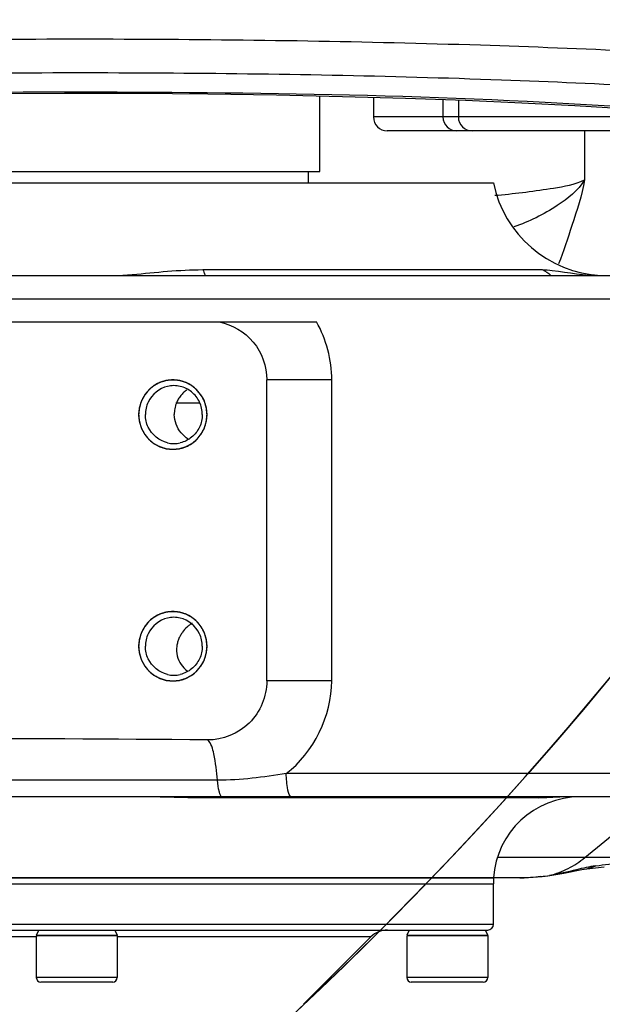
# Model space of a CAD drawing. Header units: millimetres. Extents: x 0 to 11890, y 0 to 8410.
# Tile 51 of 104: x 6123 to 6173, y 2474 to 2559. Entities that reach past the tile are written whole.
import ezdxf

# ---------------------------------------------------------------- set-up
doc = ezdxf.new("R2010")
doc.units = ezdxf.units.MM
doc.header["$LTSCALE"] = 653.95
doc.layers.get('0').update_dxf_attribs({"linetype": 'CONTINUOUS'})
for name, color, linetype in [('304102000082DXF_CONTINUOUS_LINE', 7, 'CONTINUOUS'), ('304102000231DXF_CONTINUOUS_LINE', 7, 'CONTINUOUS'), ('304104000215DXF_CONTINUOUS_LINE', 7, 'CONTINUOUS'), ('304104000218DXF_CONTINUOUS_LINE', 7, 'CONTINUOUS'), ('304105000174DXF_CONTINUOUS_LINE', 7, 'CONTINUOUS'), ('501023000069DXF_CONTINUOUS_LINE', 7, 'CONTINUOUS'), ('501023000271DXF_CONTINUOUS_LINE', 7, 'CONTINUOUS'), ('604006000001DXF_CONTINUOUS_LINE', 7, 'CONTINUOUS'), ('RB30-1-B-JSZL_DXF_DIMENSION', 7, 'CONTINUOUS')]:
    doc.layers.add(name, color=color, linetype=linetype)
doc.styles.get("Standard").update_dxf_attribs({"font": 'txt', "width": 0.7})
doc.dimstyles.new('DIMSTYLE_12', dxfattribs={"dimtxt": 70, "dimasz": 50, "dimexe": 1.5, "dimexo": 0, "dimtad": 1, "dimdsep": 46, "dimtxsty": 'Standard', "dimblk": '_FILLED', "dimblk1": '_FILLED', "dimblk2": '_FILLED', "dimcen": 0.09, "dimclrt": 5, "dimazin": 2, "dimtp": 0.5, "dimtm": 0.5, "dimtfac": 1, "dimtofl": 0, "dimtmove": 0, "dimatfit": 3, "dimldrblk": '_FILLED', "dimfxl": 0, "dimtolj": 1, "dimarcsym": 0})

# ---------------------------------------------------------------- blocks, each defined once
blk = doc.blocks.new('_FILLED')
at = {"color": 0, "linetype": 'ByBlock'}
blk.add_solid([(0, 0), (-1, 0.17), (-1, -0.17)], dxfattribs=at)
blk = doc.blocks.new('*D29')
at = {"layer": 'RB30-1-B-JSZL_DXF_DIMENSION', "color": 2, "linetype": 'Continuous'}
for p, q in [((6050.28, 2412.147), (5937.979, 2696.796)), ((5937.979, 2696.796), (6127.397, 2216.679)), ((6050.28, 2412.147), (6050.28, 2412.147))]:
    blk.add_line(p, q, dxfattribs=at)
at = {"layer": 'RB30-1-B-JSZL_DXF_DIMENSION', "color": 2, "linetype": 'Continuous', "xscale": 50, "yscale": 50, "zscale": 50, "rotation": 111.5291751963}
blk.add_blockref('_FILLED', (6050.28, 2412.147), dxfattribs=at)

msp = doc.modelspace()

# ---------------------------------------------------------------- linework, layer by layer
at = {"color": 2, "linetype": 'Continuous'}
for radius in [578, 306]:
    msp.add_circle((5937.979, 2696.796), radius, dxfattribs=at)
msp.add_arc((5937.979, 2696.796), 306, 291.53038, 360, dxfattribs=at)
at = {"layer": '304102000082DXF_CONTINUOUS_LINE', "color": 7, "linetype": 'Continuous'}
for p, q in [((6091.981, 2544.796), (6163.978, 2544.796)), ((6045.798, 2536.796), (6197.111, 2536.796)), ((6082.011, 2532.796), (6148.69, 2532.796)), ((6144.394, 2501.797), (6144.394, 2527.796)), ((6194.111, 2491.796), (6058.699, 2491.796)), ((6163.978, 2484.796), (6091.981, 2484.796))]:
    msp.add_line(p, q, dxfattribs=at)
at = {"layer": '304102000082DXF_CONTINUOUS_LINE', "color": 9, "linetype": 'Continuous'}
for p, q in [((6138.854, 2537.31), (6168.176, 2537.31)), ((6045.645, 2534.796), (6196.487, 2534.796)), ((6150.005, 2527.796), (6144.394, 2527.796)), ((6150.005, 2501.796), (6150.005, 2527.796)), ((6138.598, 2525.796), (6136.543, 2525.796)), ((6150.005, 2501.796), (6144.394, 2501.796)), ((6193.497, 2493.796), (6146.079, 2493.796)), ((6140.136, 2493.224), (6090.628, 2493.224)), ((6167.874, 2491.704), (6138.772, 2491.704))]:
    msp.add_line(p, q, dxfattribs=at)
at = {"layer": '304102000082DXF_CONTINUOUS_LINE', "color": 7, "linetype": 'Continuous'}
for centre, radius, start, end in [((6173.777, 2546.796), 10, 191.53696, 267.06672), ((6136.36, 2524.869), 2.427, 89.98024, 103.02772), ((6136.362, 2524.869), 2.427, 76.97228, 90.01976), ((6138.912, 2524.86), 2.512, 169.80786, 181.45997), ((6136.246, 2524.796), 2.982, 358.52165, 1.47835), ((6136.36, 2524.723), 2.427, 256.97228, 270.01976), ((6136.362, 2524.723), 2.427, 269.98024, 283.02772), ((6136.36, 2504.869), 2.427, 89.98024, 103.02772), ((6136.362, 2504.869), 2.427, 76.97228, 90.01976), ((6139.54, 2504.26), 2.995, 132.95215, 144.15006), ((6136.246, 2504.796), 2.982, 358.52165, 1.47835), ((6136.36, 2504.723), 2.427, 256.97228, 270.01976), ((6136.362, 2504.723), 2.427, 269.98024, 283.02772), ((6171.463, 2484.296), 7.5, 90, 176.17745)]:
    msp.add_arc(centre, radius, start, end, dxfattribs=at)
at = {"layer": '304102000082DXF_CONTINUOUS_LINE', "color": 9, "linetype": 'Continuous'}
msp.add_arc((6167.581, 2493.445), 1.766, 279.55115, 286.90222, dxfattribs=at)
for points, knots in [([(6131.107, 2536.796), (6131.663, 2536.796), (6134.246, 2537.009), (6136.823, 2537.31), (6138.854, 2537.31)], [0, 0, 0, 0, 0.215096, 1, 1, 1, 1]), ([(6138.854, 2537.31), (6138.901, 2537.249), (6138.98, 2537.084), (6139.032, 2536.911), (6139.057, 2536.811)], [0, 0, 0, 0, 0.424006, 1, 1, 1, 1]), ([(6168.176, 2537.31), (6168.472, 2537.31), (6170.171, 2537.14), (6171.854, 2536.796), (6173.262, 2536.796)], [0, 0, 0, 0, 0.173502, 1, 1, 1, 1]), ([(6140.136, 2493.224), (6140.085, 2493.989), (6139.918, 2495.136), (6139.609, 2496.416), (6139.277, 2496.704)], [0, 0, 0, 0, 0.635355, 1, 1, 1, 1]), ([(6146.546, 2491.796), (6146.322, 2491.796), (6146.137, 2492.778), (6146.079, 2493.322), (6146.079, 2493.796)], [0, 0, 0, 0, 0.321186, 1, 1, 1, 1]), ([(6140.565, 2491.796), (6140.406, 2491.796), (6140.211, 2492.468), (6140.159, 2492.877), (6140.136, 2493.224)], [0, 0, 0, 0, 0.313992, 1, 1, 1, 1]), ([(6138.772, 2491.704), (6138.783, 2491.71), (6138.804, 2491.726), (6138.823, 2491.745), (6138.832, 2491.756)], [0, 0, 0, 0, 0.471657, 1, 1, 1, 1]), ([(6169.862, 2491.784), (6169.666, 2491.778), (6169.003, 2491.747), (6168.341, 2491.704), (6167.874, 2491.704)], [0, 0, 0, 0, 0.295996, 1, 1, 1, 1])]:
    msp.add_open_spline(points, degree=3, knots=knots, dxfattribs=at)
for points in [[(6168.176, 2537.31), (6168.46, 2537.209), (6168.724, 2537.032), (6168.928, 2536.81)], [(6150.005, 2527.796), (6150.005, 2529.519), (6149.539, 2531.296), (6148.69, 2532.796)], [(6146.079, 2493.796), (6148.439, 2495.599), (6150.006, 2498.825), (6150.005, 2501.796)], [(6146.078, 2493.795), (6144.112, 2493.489), (6142.126, 2493.224), (6140.136, 2493.224)], [(6138.772, 2491.704), (6137.182, 2491.704), (6135.592, 2491.778), (6134.002, 2491.794)]]:
    msp.add_open_spline(points, degree=3, dxfattribs=at)
at = {"layer": '304102000082DXF_CONTINUOUS_LINE', "color": 7, "linetype": 'Continuous'}
for points, knots in [([(6140.285, 2532.796), (6141.405, 2532.578), (6143.566, 2531.312), (6144.394, 2528.947), (6144.394, 2527.796)], [0, 0, 0, 0, 0.497783, 1, 1, 1, 1]), ([(6137.405, 2527.567), (6136.549, 2527.927), (6134.313, 2527.736), (6133.32, 2525.735), (6133.32, 2524.796)], [0, 0, 0, 0, 0.497058, 1, 1, 1, 1]), ([(6137.496, 2526.923), (6137.394, 2526.857), (6137.2, 2526.707), (6137.032, 2526.528), (6136.955, 2526.433)], [0, 0, 0, 0, 0.497869, 1, 1, 1, 1]), ([(6136.581, 2525.796), (6136.549, 2525.717), (6136.493, 2525.555), (6136.455, 2525.388), (6136.44, 2525.304)], [0, 0, 0, 0, 0.498135, 1, 1, 1, 1]), ([(6136.955, 2526.433), (6136.878, 2526.337), (6136.737, 2526.133), (6136.628, 2525.911), (6136.581, 2525.796)], [0, 0, 0, 0, 0.497335, 1, 1, 1, 1]), ([(6133.32, 2524.796), (6133.32, 2523.856), (6134.313, 2521.856), (6136.549, 2521.664), (6137.405, 2522.024)], [0, 0, 0, 0, 0.502942, 1, 1, 1, 1]), ([(6137.405, 2507.567), (6136.549, 2507.927), (6134.313, 2507.736), (6133.32, 2505.735), (6133.32, 2504.796)], [0, 0, 0, 0, 0.497058, 1, 1, 1, 1]), ([(6137.931, 2506.792), (6137.854, 2506.741), (6137.705, 2506.634), (6137.566, 2506.514), (6137.5, 2506.453)], [0, 0, 0, 0, 0.505944, 1, 1, 1, 1]), ([(6136.803, 2505.466), (6136.758, 2505.359), (6136.682, 2505.139), (6136.635, 2504.911), (6136.62, 2504.796)], [0, 0, 0, 0, 0.500484, 1, 1, 1, 1]), ([(6137.113, 2506.015), (6137.051, 2505.929), (6136.937, 2505.752), (6136.844, 2505.563), (6136.803, 2505.466)], [0, 0, 0, 0, 0.501219, 1, 1, 1, 1]), ([(6133.32, 2504.796), (6133.32, 2503.856), (6134.313, 2501.856), (6136.549, 2501.664), (6137.405, 2502.024)], [0, 0, 0, 0, 0.502942, 1, 1, 1, 1]), ([(6144.394, 2501.797), (6144.394, 2500.487), (6143.299, 2497.768), (6140.574, 2496.69), (6139.277, 2496.704)], [0, 0, 0, 0, 0.502466, 1, 1, 1, 1])]:
    msp.add_open_spline(points, degree=3, knots=knots, dxfattribs=at)
at = {"layer": '304102000082DXF_CONTINUOUS_LINE', "color": 2, "linetype": 'Continuous'}
for points in [[(6139.229, 2524.796), (6139.224, 2524.844), (6139.215, 2524.941), (6139.203, 2525.063), (6139.194, 2525.16), (6139.187, 2525.233), (6139.181, 2525.293), (6139.177, 2525.336), (6139.174, 2525.36), (6139.173, 2525.379), (6139.167, 2525.396), (6139.16, 2525.419), (6139.148, 2525.46), (6139.131, 2525.519), (6139.11, 2525.589), (6139.089, 2525.659), (6139.068, 2525.729), (6139.048, 2525.799), (6139.03, 2525.857), (6139.018, 2525.898), (6139.011, 2525.921), (6139.007, 2525.939), (6138.997, 2525.955), (6138.986, 2525.977), (6138.966, 2526.014), (6138.938, 2526.068), (6138.904, 2526.133), (6138.87, 2526.197), (6138.837, 2526.262), (6138.803, 2526.327), (6138.775, 2526.38), (6138.755, 2526.418), (6138.743, 2526.44), (6138.736, 2526.456), (6138.723, 2526.47), (6138.708, 2526.49), (6138.681, 2526.523), (6138.642, 2526.571), (6138.596, 2526.629), (6138.549, 2526.686), (6138.503, 2526.744), (6138.456, 2526.802), (6138.418, 2526.85), (6138.391, 2526.884), (6138.375, 2526.902), (6138.364, 2526.918), (6138.349, 2526.928), (6138.331, 2526.944), (6138.298, 2526.971), (6138.252, 2527.01), (6138.196, 2527.056), (6138.141, 2527.103), (6138.085, 2527.149), (6138.029, 2527.196), (6137.983, 2527.234), (6137.95, 2527.262), (6137.932, 2527.277), (6137.918, 2527.29), (6137.902, 2527.297), (6137.881, 2527.309), (6137.844, 2527.329), (6137.791, 2527.358), (6137.727, 2527.392), (6137.664, 2527.427), (6137.6, 2527.462), (6137.537, 2527.496), (6137.484, 2527.525), (6137.447, 2527.545), (6137.425, 2527.556), (6137.41, 2527.566), (6137.392, 2527.57), (6137.37, 2527.578), (6137.329, 2527.59), (6137.272, 2527.608), (6137.203, 2527.63), (6137.134, 2527.651), (6137.065, 2527.672), (6136.996, 2527.694), (6136.939, 2527.711), (6136.899, 2527.724), (6136.875, 2527.731), (6136.859, 2527.738), (6136.84, 2527.738), (6136.816, 2527.741), (6136.773, 2527.745), (6136.712, 2527.751), (6136.639, 2527.759), (6136.566, 2527.766), (6136.493, 2527.773), (6136.42, 2527.781), (6136.36, 2527.787), (6136.317, 2527.792), (6136.293, 2527.794), (6136.274, 2527.797), (6136.256, 2527.794), (6136.232, 2527.792), (6136.191, 2527.787), (6136.131, 2527.781), (6136.059, 2527.774), (6135.987, 2527.767), (6135.916, 2527.76), (6135.844, 2527.753), (6135.784, 2527.747), (6135.742, 2527.743), (6135.718, 2527.74), (6135.7, 2527.74), (6135.683, 2527.733), (6135.66, 2527.726), (6135.62, 2527.714), (6135.562, 2527.696), (6135.493, 2527.675), (6135.424, 2527.654), (6135.356, 2527.633), (6135.286, 2527.612), (6135.229, 2527.594), (6135.189, 2527.582), (6135.166, 2527.574), (6135.148, 2527.57), (6135.133, 2527.56), (6135.111, 2527.549), (6135.074, 2527.529), (6135.021, 2527.501), (6134.958, 2527.466), (6134.894, 2527.432), (6134.83, 2527.398), (6134.767, 2527.363), (6134.714, 2527.334), (6134.676, 2527.315), (6134.655, 2527.303), (6134.639, 2527.295), (6134.625, 2527.282), (6134.606, 2527.267), (6134.573, 2527.239), (6134.526, 2527.2), (6134.469, 2527.153), (6134.412, 2527.106), (6134.356, 2527.059), (6134.299, 2527.011), (6134.252, 2526.972), (6134.218, 2526.945), (6134.2, 2526.929), (6134.184, 2526.918), (6134.174, 2526.903), (6134.158, 2526.884), (6134.132, 2526.851), (6134.094, 2526.804), (6134.048, 2526.747), (6134.002, 2526.691), (6133.957, 2526.634), (6133.911, 2526.578), (6133.873, 2526.531), (6133.846, 2526.498), (6133.831, 2526.479), (6133.818, 2526.465), (6133.811, 2526.448), (6133.799, 2526.427), (6133.78, 2526.389), (6133.751, 2526.336), (6133.717, 2526.271), (6133.683, 2526.207), (6133.649, 2526.142), (6133.615, 2526.078), (6133.587, 2526.024), (6133.567, 2525.986), (6133.556, 2525.965), (6133.546, 2525.949), (6133.542, 2525.931), (6133.534, 2525.908), (6133.522, 2525.867), (6133.505, 2525.809), (6133.484, 2525.739), (6133.462, 2525.669), (6133.441, 2525.599), (6133.42, 2525.529), (6133.403, 2525.47), (6133.39, 2525.43), (6133.384, 2525.406), (6133.377, 2525.389), (6133.377, 2525.37), (6133.374, 2525.345), (6133.37, 2525.302), (6133.364, 2525.24), (6133.356, 2525.166), (6133.347, 2525.067), (6133.334, 2524.944), (6133.325, 2524.845), (6133.32, 2524.796)], [(6133.32, 2524.796), (6133.325, 2524.747), (6133.334, 2524.65), (6133.346, 2524.529), (6133.355, 2524.432), (6133.362, 2524.359), (6133.368, 2524.298), (6133.372, 2524.255), (6133.375, 2524.231), (6133.375, 2524.213), (6133.382, 2524.196), (6133.388, 2524.172), (6133.401, 2524.131), (6133.418, 2524.073), (6133.439, 2524.003), (6133.46, 2523.933), (6133.48, 2523.863), (6133.501, 2523.793), (6133.519, 2523.734), (6133.531, 2523.693), (6133.538, 2523.67), (6133.542, 2523.652), (6133.552, 2523.636), (6133.562, 2523.615), (6133.582, 2523.577), (6133.61, 2523.523), (6133.644, 2523.459), (6133.678, 2523.394), (6133.712, 2523.329), (6133.746, 2523.265), (6133.774, 2523.211), (6133.794, 2523.173), (6133.805, 2523.152), (6133.813, 2523.135), (6133.825, 2523.121), (6133.841, 2523.102), (6133.868, 2523.068), (6133.906, 2523.02), (6133.953, 2522.963), (6133.999, 2522.905), (6134.046, 2522.847), (6134.092, 2522.79), (6134.131, 2522.742), (6134.158, 2522.708), (6134.174, 2522.689), (6134.185, 2522.674), (6134.199, 2522.663), (6134.218, 2522.647), (6134.25, 2522.62), (6134.297, 2522.581), (6134.352, 2522.535), (6134.408, 2522.489), (6134.464, 2522.442), (6134.519, 2522.396), (6134.566, 2522.357), (6134.598, 2522.33), (6134.617, 2522.315), (6134.63, 2522.302), (6134.647, 2522.294), (6134.668, 2522.282), (6134.705, 2522.262), (6134.758, 2522.234), (6134.821, 2522.199), (6134.885, 2522.164), (6134.948, 2522.13), (6135.012, 2522.095), (6135.065, 2522.067), (6135.102, 2522.046), (6135.123, 2522.035), (6135.139, 2522.025), (6135.156, 2522.021), (6135.179, 2522.013), (6135.219, 2522.001), (6135.277, 2521.983), (6135.346, 2521.962), (6135.415, 2521.94), (6135.484, 2521.919), (6135.553, 2521.898), (6135.61, 2521.88), (6135.65, 2521.867), (6135.673, 2521.86), (6135.69, 2521.854), (6135.709, 2521.853), (6135.733, 2521.85), (6135.776, 2521.846), (6135.836, 2521.84), (6135.909, 2521.833), (6135.982, 2521.825), (6136.055, 2521.818), (6136.128, 2521.81), (6136.189, 2521.804), (6136.232, 2521.8), (6136.256, 2521.798), (6136.274, 2521.795), (6136.292, 2521.798), (6136.316, 2521.8), (6136.358, 2521.804), (6136.418, 2521.81), (6136.49, 2521.817), (6136.561, 2521.824), (6136.633, 2521.831), (6136.705, 2521.839), (6136.764, 2521.845), (6136.806, 2521.849), (6136.83, 2521.851), (6136.848, 2521.852), (6136.865, 2521.858), (6136.888, 2521.865), (6136.929, 2521.878), (6136.986, 2521.895), (6137.055, 2521.916), (6137.124, 2521.937), (6137.193, 2521.959), (6137.262, 2521.98), (6137.32, 2521.997), (6137.36, 2522.01), (6137.383, 2522.017), (6137.401, 2522.021), (6137.416, 2522.031), (6137.437, 2522.042), (6137.474, 2522.062), (6137.527, 2522.091), (6137.591, 2522.125), (6137.655, 2522.159), (6137.718, 2522.194), (6137.782, 2522.228), (6137.835, 2522.257), (6137.872, 2522.277), (6137.893, 2522.289), (6137.91, 2522.296), (6137.923, 2522.309), (6137.942, 2522.324), (6137.975, 2522.352), (6138.023, 2522.391), (6138.08, 2522.438), (6138.136, 2522.486), (6138.193, 2522.533), (6138.25, 2522.58), (6138.297, 2522.619), (6138.33, 2522.647), (6138.349, 2522.663), (6138.364, 2522.674), (6138.375, 2522.689), (6138.39, 2522.707), (6138.417, 2522.74), (6138.455, 2522.787), (6138.501, 2522.844), (6138.546, 2522.901), (6138.592, 2522.957), (6138.638, 2523.014), (6138.676, 2523.061), (6138.703, 2523.094), (6138.718, 2523.113), (6138.73, 2523.126), (6138.738, 2523.143), (6138.749, 2523.164), (6138.769, 2523.202), (6138.798, 2523.256), (6138.832, 2523.32), (6138.866, 2523.385), (6138.9, 2523.449), (6138.934, 2523.514), (6138.962, 2523.568), (6138.982, 2523.605), (6138.993, 2523.627), (6139.003, 2523.642), (6139.007, 2523.66), (6139.014, 2523.684), (6139.026, 2523.725), (6139.044, 2523.783), (6139.065, 2523.853), (6139.086, 2523.923), (6139.107, 2523.993), (6139.128, 2524.063), (6139.146, 2524.121), (6139.158, 2524.162), (6139.165, 2524.185), (6139.171, 2524.202), (6139.172, 2524.221), (6139.175, 2524.246), (6139.179, 2524.289), (6139.185, 2524.351), (6139.192, 2524.425), (6139.202, 2524.524), (6139.214, 2524.647), (6139.224, 2524.746), (6139.229, 2524.796)], [(6139.229, 2504.796), (6139.224, 2504.844), (6139.215, 2504.941), (6139.203, 2505.063), (6139.194, 2505.16), (6139.187, 2505.233), (6139.181, 2505.293), (6139.177, 2505.336), (6139.174, 2505.36), (6139.173, 2505.379), (6139.167, 2505.396), (6139.16, 2505.419), (6139.148, 2505.46), (6139.131, 2505.519), (6139.11, 2505.589), (6139.089, 2505.659), (6139.068, 2505.729), (6139.048, 2505.799), (6139.03, 2505.857), (6139.018, 2505.898), (6139.011, 2505.921), (6139.007, 2505.939), (6138.997, 2505.955), (6138.986, 2505.977), (6138.966, 2506.014), (6138.938, 2506.068), (6138.904, 2506.133), (6138.87, 2506.197), (6138.837, 2506.262), (6138.803, 2506.327), (6138.775, 2506.38), (6138.755, 2506.418), (6138.743, 2506.44), (6138.736, 2506.456), (6138.723, 2506.47), (6138.708, 2506.49), (6138.681, 2506.523), (6138.642, 2506.571), (6138.596, 2506.629), (6138.549, 2506.686), (6138.503, 2506.744), (6138.456, 2506.802), (6138.418, 2506.85), (6138.391, 2506.884), (6138.375, 2506.902), (6138.364, 2506.918), (6138.349, 2506.928), (6138.331, 2506.944), (6138.298, 2506.971), (6138.252, 2507.01), (6138.196, 2507.056), (6138.141, 2507.103), (6138.085, 2507.149), (6138.029, 2507.196), (6137.983, 2507.234), (6137.95, 2507.262), (6137.932, 2507.277), (6137.918, 2507.29), (6137.902, 2507.297), (6137.881, 2507.309), (6137.844, 2507.329), (6137.791, 2507.358), (6137.727, 2507.392), (6137.664, 2507.427), (6137.6, 2507.462), (6137.537, 2507.496), (6137.484, 2507.525), (6137.447, 2507.545), (6137.425, 2507.556), (6137.41, 2507.566), (6137.392, 2507.57), (6137.37, 2507.578), (6137.329, 2507.59), (6137.272, 2507.608), (6137.203, 2507.63), (6137.134, 2507.651), (6137.065, 2507.672), (6136.996, 2507.694), (6136.939, 2507.711), (6136.899, 2507.724), (6136.875, 2507.731), (6136.859, 2507.738), (6136.84, 2507.738), (6136.816, 2507.741), (6136.773, 2507.745), (6136.712, 2507.751), (6136.639, 2507.759), (6136.566, 2507.766), (6136.493, 2507.773), (6136.42, 2507.781), (6136.36, 2507.787), (6136.317, 2507.792), (6136.293, 2507.794), (6136.274, 2507.797), (6136.256, 2507.794), (6136.232, 2507.792), (6136.191, 2507.787), (6136.131, 2507.781), (6136.059, 2507.774), (6135.987, 2507.767), (6135.916, 2507.76), (6135.844, 2507.753), (6135.784, 2507.747), (6135.742, 2507.743), (6135.718, 2507.74), (6135.7, 2507.74), (6135.683, 2507.733), (6135.66, 2507.726), (6135.62, 2507.714), (6135.562, 2507.696), (6135.493, 2507.675), (6135.424, 2507.654), (6135.356, 2507.633), (6135.286, 2507.612), (6135.229, 2507.594), (6135.189, 2507.582), (6135.166, 2507.574), (6135.148, 2507.57), (6135.133, 2507.56), (6135.111, 2507.549), (6135.074, 2507.529), (6135.021, 2507.501), (6134.958, 2507.466), (6134.894, 2507.432), (6134.83, 2507.398), (6134.767, 2507.363), (6134.714, 2507.334), (6134.676, 2507.315), (6134.655, 2507.303), (6134.639, 2507.295), (6134.625, 2507.282), (6134.606, 2507.267), (6134.573, 2507.239), (6134.526, 2507.2), (6134.469, 2507.153), (6134.412, 2507.106), (6134.356, 2507.059), (6134.299, 2507.011), (6134.252, 2506.972), (6134.218, 2506.945), (6134.2, 2506.929), (6134.184, 2506.918), (6134.174, 2506.903), (6134.158, 2506.884), (6134.132, 2506.851), (6134.094, 2506.804), (6134.048, 2506.747), (6134.002, 2506.691), (6133.957, 2506.634), (6133.911, 2506.578), (6133.873, 2506.531), (6133.846, 2506.498), (6133.831, 2506.479), (6133.818, 2506.465), (6133.811, 2506.448), (6133.799, 2506.427), (6133.78, 2506.389), (6133.751, 2506.336), (6133.717, 2506.271), (6133.683, 2506.207), (6133.649, 2506.142), (6133.615, 2506.078), (6133.587, 2506.024), (6133.567, 2505.986), (6133.556, 2505.965), (6133.546, 2505.949), (6133.542, 2505.931), (6133.534, 2505.908), (6133.522, 2505.867), (6133.505, 2505.809), (6133.484, 2505.739), (6133.462, 2505.669), (6133.441, 2505.599), (6133.42, 2505.529), (6133.403, 2505.47), (6133.39, 2505.43), (6133.384, 2505.406), (6133.377, 2505.389), (6133.377, 2505.37), (6133.374, 2505.345), (6133.37, 2505.302), (6133.364, 2505.24), (6133.356, 2505.166), (6133.347, 2505.067), (6133.334, 2504.944), (6133.325, 2504.845), (6133.32, 2504.796)], [(6133.32, 2504.796), (6133.325, 2504.747), (6133.334, 2504.65), (6133.346, 2504.529), (6133.355, 2504.432), (6133.362, 2504.359), (6133.368, 2504.298), (6133.372, 2504.255), (6133.375, 2504.231), (6133.375, 2504.213), (6133.382, 2504.196), (6133.388, 2504.172), (6133.401, 2504.131), (6133.418, 2504.073), (6133.439, 2504.003), (6133.46, 2503.933), (6133.48, 2503.863), (6133.501, 2503.793), (6133.519, 2503.734), (6133.531, 2503.693), (6133.538, 2503.67), (6133.542, 2503.652), (6133.552, 2503.636), (6133.562, 2503.615), (6133.582, 2503.577), (6133.61, 2503.523), (6133.644, 2503.459), (6133.678, 2503.394), (6133.712, 2503.329), (6133.746, 2503.265), (6133.774, 2503.211), (6133.794, 2503.173), (6133.805, 2503.152), (6133.813, 2503.135), (6133.825, 2503.121), (6133.841, 2503.102), (6133.868, 2503.068), (6133.906, 2503.02), (6133.953, 2502.963), (6133.999, 2502.905), (6134.046, 2502.847), (6134.092, 2502.79), (6134.131, 2502.742), (6134.158, 2502.708), (6134.174, 2502.689), (6134.185, 2502.674), (6134.199, 2502.663), (6134.218, 2502.647), (6134.25, 2502.62), (6134.297, 2502.581), (6134.352, 2502.535), (6134.408, 2502.489), (6134.464, 2502.442), (6134.519, 2502.396), (6134.566, 2502.357), (6134.598, 2502.33), (6134.617, 2502.315), (6134.63, 2502.302), (6134.647, 2502.294), (6134.668, 2502.282), (6134.705, 2502.262), (6134.758, 2502.234), (6134.821, 2502.199), (6134.885, 2502.164), (6134.948, 2502.13), (6135.012, 2502.095), (6135.065, 2502.067), (6135.102, 2502.046), (6135.123, 2502.035), (6135.139, 2502.025), (6135.156, 2502.021), (6135.179, 2502.013), (6135.219, 2502.001), (6135.277, 2501.983), (6135.346, 2501.962), (6135.415, 2501.94), (6135.484, 2501.919), (6135.553, 2501.898), (6135.61, 2501.88), (6135.65, 2501.867), (6135.673, 2501.86), (6135.69, 2501.854), (6135.709, 2501.853), (6135.733, 2501.85), (6135.776, 2501.846), (6135.836, 2501.84), (6135.909, 2501.833), (6135.982, 2501.825), (6136.055, 2501.818), (6136.128, 2501.81), (6136.189, 2501.804), (6136.232, 2501.8), (6136.256, 2501.798), (6136.274, 2501.795), (6136.292, 2501.798), (6136.316, 2501.8), (6136.358, 2501.804), (6136.418, 2501.81), (6136.49, 2501.817), (6136.561, 2501.824), (6136.633, 2501.831), (6136.705, 2501.839), (6136.764, 2501.845), (6136.806, 2501.849), (6136.83, 2501.851), (6136.848, 2501.852), (6136.865, 2501.858), (6136.888, 2501.865), (6136.929, 2501.878), (6136.986, 2501.895), (6137.055, 2501.916), (6137.124, 2501.937), (6137.193, 2501.959), (6137.262, 2501.98), (6137.32, 2501.997), (6137.36, 2502.01), (6137.383, 2502.017), (6137.401, 2502.021), (6137.416, 2502.031), (6137.437, 2502.042), (6137.474, 2502.062), (6137.527, 2502.091), (6137.591, 2502.125), (6137.655, 2502.159), (6137.718, 2502.194), (6137.782, 2502.228), (6137.835, 2502.257), (6137.872, 2502.277), (6137.893, 2502.289), (6137.91, 2502.296), (6137.923, 2502.309), (6137.942, 2502.324), (6137.975, 2502.352), (6138.023, 2502.391), (6138.08, 2502.438), (6138.136, 2502.486), (6138.193, 2502.533), (6138.25, 2502.58), (6138.297, 2502.619), (6138.33, 2502.647), (6138.349, 2502.663), (6138.364, 2502.674), (6138.375, 2502.689), (6138.39, 2502.707), (6138.417, 2502.74), (6138.455, 2502.787), (6138.501, 2502.844), (6138.546, 2502.901), (6138.592, 2502.957), (6138.638, 2503.014), (6138.676, 2503.061), (6138.703, 2503.094), (6138.718, 2503.113), (6138.73, 2503.126), (6138.738, 2503.143), (6138.749, 2503.164), (6138.769, 2503.202), (6138.798, 2503.256), (6138.832, 2503.32), (6138.866, 2503.385), (6138.9, 2503.449), (6138.934, 2503.514), (6138.962, 2503.568), (6138.982, 2503.605), (6138.993, 2503.627), (6139.003, 2503.642), (6139.007, 2503.66), (6139.014, 2503.684), (6139.026, 2503.725), (6139.044, 2503.783), (6139.065, 2503.853), (6139.086, 2503.923), (6139.107, 2503.993), (6139.128, 2504.063), (6139.146, 2504.121), (6139.158, 2504.162), (6139.165, 2504.185), (6139.171, 2504.202), (6139.172, 2504.221), (6139.175, 2504.246), (6139.179, 2504.289), (6139.185, 2504.351), (6139.192, 2504.425), (6139.202, 2504.524), (6139.214, 2504.647), (6139.224, 2504.746), (6139.229, 2504.796)]]:
    msp.add_open_spline(points, degree=3, knots=[0, 0, 0, 0, 0.015625, 0.03125, 0.039062, 0.046875, 0.054688, 0.058594, 0.060547, 0.0625, 0.064453, 0.066406, 0.070312, 0.078125, 0.085938, 0.09375, 0.101562, 0.109375, 0.117188, 0.121094, 0.123047, 0.125, 0.126953, 0.128906, 0.132812, 0.140625, 0.148438, 0.15625, 0.164062, 0.171875, 0.179688, 0.183594, 0.185547, 0.1875, 0.189453, 0.191406, 0.195312, 0.203125, 0.210938, 0.21875, 0.226562, 0.234375, 0.242188, 0.246094, 0.248047, 0.25, 0.251953, 0.253906, 0.257812, 0.265625, 0.273438, 0.28125, 0.289062, 0.296875, 0.304688, 0.308594, 0.310547, 0.3125, 0.314453, 0.316406, 0.320312, 0.328125, 0.335938, 0.34375, 0.351562, 0.359375, 0.367188, 0.371094, 0.373047, 0.375, 0.376953, 0.378906, 0.382812, 0.390625, 0.398438, 0.40625, 0.414062, 0.421875, 0.429688, 0.433594, 0.435547, 0.4375, 0.439453, 0.441406, 0.445312, 0.453125, 0.460938, 0.46875, 0.476562, 0.484375, 0.492188, 0.496094, 0.498047, 0.5, 0.501953, 0.503906, 0.507812, 0.515625, 0.523438, 0.53125, 0.539062, 0.546875, 0.554688, 0.558594, 0.560547, 0.5625, 0.564453, 0.566406, 0.570312, 0.578125, 0.585938, 0.59375, 0.601562, 0.609375, 0.617188, 0.621094, 0.623047, 0.625, 0.626953, 0.628906, 0.632812, 0.640625, 0.648438, 0.65625, 0.664062, 0.671875, 0.679688, 0.683594, 0.685547, 0.6875, 0.689453, 0.691406, 0.695312, 0.703125, 0.710938, 0.71875, 0.726562, 0.734375, 0.742188, 0.746094, 0.748047, 0.75, 0.751953, 0.753906, 0.757812, 0.765625, 0.773438, 0.78125, 0.789062, 0.796875, 0.804688, 0.808594, 0.810547, 0.8125, 0.814453, 0.816406, 0.820312, 0.828125, 0.835938, 0.84375, 0.851562, 0.859375, 0.867188, 0.871094, 0.873047, 0.875, 0.876953, 0.878906, 0.882812, 0.890625, 0.898438, 0.90625, 0.914062, 0.921875, 0.929688, 0.933594, 0.935547, 0.9375, 0.939453, 0.941406, 0.945312, 0.953125, 0.960938, 0.96875, 0.984375, 1, 1, 1, 1], dxfattribs=at)
at = {"layer": '304102000082DXF_CONTINUOUS_LINE', "color": 7, "linetype": 'Continuous'}
for points in [[(6139.004, 2525.944), (6138.717, 2526.647), (6138.105, 2527.273), (6137.405, 2527.567)], [(6135.813, 2527.233), (6135.115, 2527.071), (6134.449, 2526.528), (6134.143, 2525.88)], [(6137.896, 2526.75), (6137.611, 2526.981), (6137.266, 2527.15), (6136.909, 2527.233)], [(6138.579, 2525.88), (6138.422, 2526.214), (6138.183, 2526.518), (6137.896, 2526.75)], [(6134.143, 2525.88), (6133.984, 2525.545), (6133.899, 2525.166), (6133.899, 2524.796)], [(6138.823, 2524.796), (6138.823, 2525.166), (6138.738, 2525.545), (6138.579, 2525.88)], [(6139.228, 2524.873), (6139.218, 2525.237), (6139.141, 2525.606), (6139.004, 2525.944)], [(6134.143, 2523.711), (6133.984, 2524.046), (6133.899, 2524.425), (6133.899, 2524.796)], [(6136.566, 2523.96), (6136.465, 2524.225), (6136.408, 2524.512), (6136.401, 2524.796)], [(6136.991, 2523.227), (6136.811, 2523.445), (6136.666, 2523.695), (6136.566, 2523.96)], [(6138.823, 2524.796), (6138.823, 2524.425), (6138.738, 2524.046), (6138.579, 2523.711)], [(6139.004, 2523.648), (6139.141, 2523.985), (6139.218, 2524.354), (6139.228, 2524.719)], [(6135.813, 2522.358), (6135.115, 2522.52), (6134.449, 2523.063), (6134.143, 2523.711)], [(6137.599, 2522.687), (6137.37, 2522.833), (6137.163, 2523.017), (6136.991, 2523.227)], [(6138.579, 2523.711), (6138.422, 2523.378), (6138.183, 2523.073), (6137.896, 2522.841)], [(6138.363, 2522.674), (6138.636, 2522.951), (6138.857, 2523.288), (6139.004, 2523.648)], [(6137.896, 2522.841), (6137.611, 2522.611), (6137.266, 2522.441), (6136.909, 2522.358)], [(6137.405, 2522.024), (6137.761, 2522.174), (6138.092, 2522.399), (6138.363, 2522.674)], [(6135.813, 2507.233), (6135.115, 2507.071), (6134.449, 2506.528), (6134.143, 2505.88)], [(6138.579, 2505.88), (6138.273, 2506.528), (6137.607, 2507.071), (6136.909, 2507.233)], [(6138.363, 2506.917), (6138.092, 2507.192), (6137.761, 2507.418), (6137.405, 2507.567)], [(6139.004, 2505.944), (6138.857, 2506.303), (6138.636, 2506.64), (6138.363, 2506.917)], [(6134.143, 2505.88), (6133.984, 2505.545), (6133.899, 2505.166), (6133.899, 2504.796)], [(6138.823, 2504.796), (6138.823, 2505.166), (6138.738, 2505.545), (6138.579, 2505.88)], [(6139.228, 2504.873), (6139.218, 2505.237), (6139.141, 2505.606), (6139.004, 2505.944)], [(6134.143, 2503.711), (6133.984, 2504.046), (6133.899, 2504.425), (6133.899, 2504.796)], [(6136.62, 2504.796), (6136.584, 2504.517), (6136.597, 2504.228), (6136.661, 2503.954)], [(6138.823, 2504.796), (6138.823, 2504.425), (6138.738, 2504.046), (6138.579, 2503.711)], [(6139.004, 2503.648), (6139.141, 2503.985), (6139.218, 2504.354), (6139.228, 2504.719)], [(6135.813, 2502.358), (6135.115, 2502.52), (6134.449, 2503.063), (6134.143, 2503.711)], [(6136.661, 2503.954), (6136.722, 2503.696), (6136.832, 2503.444), (6136.983, 2503.224)], [(6137.405, 2502.024), (6138.105, 2502.319), (6138.717, 2502.944), (6139.004, 2503.648)], [(6138.579, 2503.711), (6138.422, 2503.378), (6138.183, 2503.073), (6137.896, 2502.841)], [(6137.896, 2502.841), (6137.611, 2502.611), (6137.266, 2502.441), (6136.909, 2502.358)], [(6136.983, 2503.224), (6137.126, 2503.016), (6137.31, 2502.83), (6137.517, 2502.685)], [(6139.277, 2496.704), (6122.845, 2496.87), (6106.412, 2496.816), (6089.98, 2496.783)]]:
    msp.add_open_spline(points, degree=3, dxfattribs=at)
at = {"layer": '304102000231DXF_CONTINUOUS_LINE', "color": 9, "linetype": 'Continuous'}
for p, q in [((6171.833, 2549.296), (6171.833, 2545.072)), ((6171.876, 2486.549), (6178.237, 2491.796)), ((6177.453, 2486.549), (6164.366, 2486.549)), ((6172.058, 2485.59), (6172.816, 2485.842)), ((6168.666, 2484.98), (6168.828, 2485.014))]:
    msp.add_line(p, q, dxfattribs=at)
at = {"layer": '304102000231DXF_CONTINUOUS_LINE', "color": 7, "linetype": 'Continuous'}
for p, q in [((6172.058, 2485.591), (6173.537, 2485.75)), ((6168.66, 2484.979), (6168.666, 2484.98)), ((6168.666, 2484.98), (6170.047, 2485.218)), ((6170.047, 2485.218), (6171.604, 2485.525)), ((6171.604, 2485.525), (6172.046, 2485.589)), ((6172.046, 2485.589), (6172.058, 2485.59)), ((6166.27, 2484.796), (6163.978, 2484.796))]:
    msp.add_line(p, q, dxfattribs=at)
for points in [[(6077.37, 2550.993), (6082.894, 2551.363), (6088.76, 2551.682), (6094.884, 2551.95), (6101.189, 2552.167), (6107.605, 2552.334), (6114.067, 2552.454), (6120.519, 2552.527), (6126.907, 2552.555), (6133.183, 2552.542), (6139.303, 2552.488), (6145.23, 2552.398), (6150.933, 2552.273), (6156.382, 2552.116), (6161.555, 2551.931), (6166.433, 2551.719), (6170.998, 2551.483), (6175.238, 2551.226), (6179.143, 2550.951)], [(6166.269, 2484.796), (6166.637, 2484.801), (6168.18, 2484.916), (6168.66, 2484.979)]]:
    msp.add_lwpolyline(points, dxfattribs=at)
at = {"layer": '304102000231DXF_CONTINUOUS_LINE', "color": 9, "linetype": 'Continuous'}
for centre, radius, start, end in [((6155.038, 2645.551), 102.227, 275.09036, 275.24444), ((6166.939, 2492.534), 7.758, 296.77623, 309.51481), ((6160.147, 2585.145), 100.108, 277.27012, 278.57871), ((6165.809, 2503.851), 19.077, 276.83483, 279.10806), ((6167.001, 2492.424), 7.632, 283.85129, 296.73066)]:
    msp.add_arc(centre, radius, start, end, dxfattribs=at)
for points, knots in [([(6046.6, 2552.404), (6047.62, 2552.956), (6050.828, 2553.628), (6056.832, 2554.543), (6065.409, 2555.326), (6080.886, 2556.344), (6103.689, 2557.103), (6132.789, 2557.342), (6157.362, 2556.95), (6175.579, 2556.248), (6187.086, 2555.586), (6196.311, 2554.824), (6203.586, 2553.943), (6207.319, 2553.149), (6209.979, 2552.323), (6209.979, 2551.729)], [0, 0, 0, 0, 0.021171, 0.05871, 0.111599, 0.178075, 0.342151, 0.528062, 0.709641, 0.790702, 0.861381, 0.919217, 0.962249, 0.989152, 1, 1, 1, 1]), ([(6048.877, 2549.501), (6049.905, 2550.063), (6053.145, 2550.749), (6059.2, 2551.678), (6067.841, 2552.472), (6083.381, 2553.494), (6106.165, 2554.237), (6135.044, 2554.425), (6159.21, 2553.979), (6176.927, 2553.197), (6187.815, 2552.521), (6196.524, 2551.636), (6202.196, 2550.978), (6205.471, 2550.061), (6206.898, 2549.83), (6207.821, 2548.774), (6207.56, 2548.477)], [0, 0, 0, 0, 0.021968, 0.060873, 0.115613, 0.184289, 0.35312, 0.542905, 0.725899, 0.806353, 0.875423, 0.930626, 0.970042, 0.983444, 0.992581, 1, 1, 1, 1]), ([(6182.229, 2550.823), (6165.9, 2552.18), (6132.15, 2552.937), (6098.412, 2552.441), (6081.108, 2551.356)], [0, 0, 0, 0, 0.485883, 1, 1, 1, 1]), ([(6164.382, 2543.751), (6165.985, 2543.899), (6168.47, 2544.218), (6171.013, 2544.659), (6171.833, 2545.072)], [0, 0, 0, 0, 0.636734, 1, 1, 1, 1]), ([(6171.832, 2545.072), (6171.315, 2544.128), (6169.251, 2542.559), (6167.062, 2541.44), (6165.737, 2541.008)], [0, 0, 0, 0, 0.43586, 1, 1, 1, 1]), ([(6171.833, 2545.072), (6171.665, 2543.714), (6170.757, 2541.318), (6170.064, 2538.878), (6169.585, 2537.816)], [0, 0, 0, 0, 0.540119, 1, 1, 1, 1])]:
    msp.add_open_spline(points, degree=3, knots=knots, dxfattribs=at)
for points in [[(6172.816, 2485.842), (6172.254, 2485.77), (6171.704, 2485.626), (6171.153, 2485.496)], [(6168.079, 2484.909), (6167.479, 2484.837), (6166.874, 2484.797), (6166.27, 2484.796)], [(6171.153, 2485.496), (6170.383, 2485.314), (6169.61, 2485.139), (6168.829, 2485.014)]]:
    msp.add_open_spline(points, degree=3, dxfattribs=at)
at = {"layer": '304104000215DXF_CONTINUOUS_LINE', "color": 7, "linetype": 'Continuous'}
for p, q in [((6148.979, 2545.796), (6148.979, 2552.316)), ((6106.98, 2545.796), (6148.979, 2545.796)), ((6147.979, 2545.796), (6147.979, 2544.796))]:
    msp.add_line(p, q, dxfattribs=at)
at = {"layer": '304104000218DXF_CONTINUOUS_LINE', "color": 7, "linetype": 'Continuous'}
for p, q in [((6091.98, 2484.296), (6163.979, 2484.296)), ((6163.979, 2480.796), (6163.979, 2484.296)), ((6092.479, 2480.296), (6163.479, 2480.296)), ((6147.565, 2473.881), (6153.394, 2479.71))]:
    msp.add_line(p, q, dxfattribs=at)
at = {"layer": '304104000218DXF_CONTINUOUS_LINE', "color": 9, "linetype": 'Continuous'}
for p, q in [((6091.979, 2480.796), (6163.979, 2480.796)), ((6124.479, 2479.71), (6102.565, 2479.71)), ((6153.394, 2479.71), (6131.479, 2479.71))]:
    msp.add_line(p, q, dxfattribs=at)
at = {"layer": '304104000218DXF_CONTINUOUS_LINE', "color": 7, "linetype": 'Continuous'}
for centre, radius, start, end in [((6163.479, 2480.796), 0.5, 270, 360), ((6154.808, 2478.296), 2, 90, 135)]:
    msp.add_arc(centre, radius, start, end, dxfattribs=at)
at = {"layer": '304105000174DXF_CONTINUOUS_LINE', "color": 7, "linetype": 'Continuous'}
for p, q in [((6091.979, 2484.796), (6163.979, 2484.796)), ((6091.979, 2484.296), (6163.979, 2484.296)), ((6163.979, 2484.796), (6163.979, 2484.296))]:
    msp.add_line(p, q, dxfattribs=at)
at = {"layer": '501023000069DXF_CONTINUOUS_LINE', "color": 7, "linetype": 'Continuous'}
for p, q in [((6124.479, 2479.796), (6124.479, 2476.196)), ((6131.479, 2479.796), (6124.48, 2479.796)), ((6131.479, 2479.796), (6131.479, 2476.196)), ((6156.479, 2479.796), (6156.479, 2476.196)), ((6163.479, 2479.796), (6156.48, 2479.796)), ((6163.479, 2479.796), (6163.479, 2476.196)), ((6131.079, 2475.796), (6124.879, 2475.796)), ((6163.079, 2475.796), (6156.879, 2475.796))]:
    msp.add_line(p, q, dxfattribs=at)
at = {"layer": '501023000069DXF_CONTINUOUS_LINE', "color": 9, "linetype": 'Continuous'}
for p, q in [((6131.479, 2476.196), (6124.479, 2476.196)), ((6163.479, 2476.196), (6156.479, 2476.196))]:
    msp.add_line(p, q, dxfattribs=at)
at = {"layer": '501023000069DXF_CONTINUOUS_LINE', "color": 7, "linetype": 'Continuous'}
for centre, start, end in [((6124.879, 2476.196), 180, 270), ((6131.079, 2476.196), 270, 360), ((6156.879, 2476.196), 180, 270), ((6163.079, 2476.196), 270, 360)]:
    msp.add_arc(centre, 0.4, start, end, dxfattribs=at)
at = {"layer": '501023000271DXF_CONTINUOUS_LINE', "color": 7, "linetype": 'Continuous'}
for p, q in [((6153.606, 2552.196), (6153.606, 2550.496)), ((6159.616, 2552), (6159.616, 2550.496)), ((6160.943, 2551.953), (6160.943, 2550.496)), ((6160.816, 2549.296), (6154.806, 2549.296)), ((6162.143, 2549.296), (6160.816, 2549.296)), ((6180.743, 2549.296), (6162.143, 2549.296))]:
    msp.add_line(p, q, dxfattribs=at)
at = {"layer": '501023000271DXF_CONTINUOUS_LINE', "color": 9, "linetype": 'Continuous'}
for p, q in [((6159.616, 2550.496), (6153.606, 2550.496)), ((6160.943, 2550.496), (6159.616, 2550.496)), ((6181.943, 2550.496), (6160.943, 2550.496))]:
    msp.add_line(p, q, dxfattribs=at)
at = {"layer": '501023000271DXF_CONTINUOUS_LINE', "color": 7, "linetype": 'Continuous'}
for centre in [(6154.806, 2550.496), (6160.816, 2550.496), (6162.143, 2550.496)]:
    msp.add_arc(centre, 1.2, 180, 270, dxfattribs=at)
at = {"layer": '604006000001DXF_CONTINUOUS_LINE', "color": 7, "linetype": 'Continuous'}
for p, q in [((6124.698, 2480.296), (6124.479, 2479.846)), ((6124.479, 2479.846), (6124.583, 2479.796)), ((6124.479, 2479.846), (6131.479, 2479.846)), ((6131.261, 2480.296), (6131.479, 2479.846)), ((6131.479, 2479.846), (6131.376, 2479.796)), ((6156.698, 2480.296), (6156.479, 2479.846)), ((6156.479, 2479.846), (6156.583, 2479.796)), ((6156.479, 2479.846), (6163.479, 2479.846)), ((6163.261, 2480.296), (6163.479, 2479.846)), ((6163.479, 2479.846), (6163.376, 2479.796))]:
    msp.add_line(p, q, dxfattribs=at)

# ---------------------------------------------------------------- dimensions: what is measured, and where the dimension line sits
at = {"layer": 'RB30-1-B-JSZL_DXF_DIMENSION', "color": 2, "linetype": 'Continuous'}
dim = msp.add_radius_dim(center=(5937.979, 2696.796), mpoint=(6050.28, 2412.147), text='R<>', dimstyle='DIMSTYLE_12', override={"dimpost": '<>'}, dxfattribs=at)
dim.commit()
dim.dimension.update_dxf_attribs({"geometry": '*D29', "text_midpoint": (6071.745, 2405.425), "dimtype": 164})

doc.saveas('drawing.dxf')
